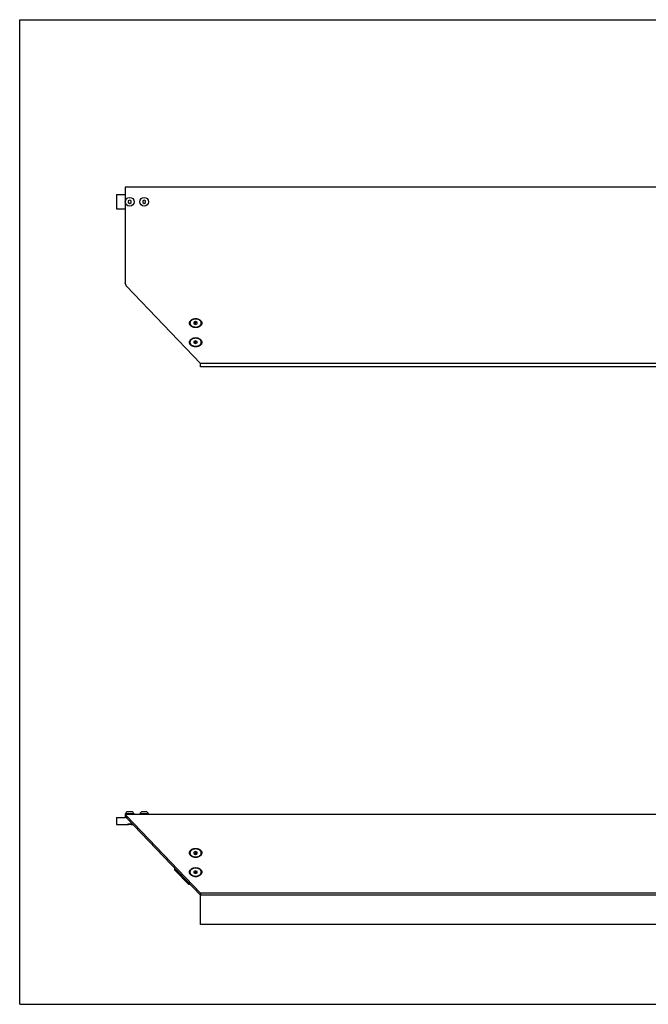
# Model space of a CAD drawing. Header units: inches. Extents: x 0 to 44, y 0 to 34.
# Tile 1 of 2: x 0 to 21.7, y 0 to 34. Entities that reach past the tile are written whole.
import ezdxf

# ---------------------------------------------------------------- set-up
doc = ezdxf.new("R2010")
doc.units = ezdxf.units.IN
doc.header["$LTSCALE"] = 2.42
doc.header["$MEASUREMENT"] = 0
doc.linetypes.add('HIDDEN', pattern=[0.2, 0.1, -0.1])
doc.layers.get('0').update_dxf_attribs({"linetype": 'CONTINUOUS'})
for name, color, linetype in [('300741M_BL4', 7, 'CONTINUOUS'), ('300774M_BL0', 7, 'CONTINUOUS'), ('300833M_BL1', 7, 'CONTINUOUS'), ('300843M_BL7', 7, 'CONTINUOUS'), ('910408M_BL2', 7, 'CONTINUOUS'), ('910408M_BL3', 7, 'CONTINUOUS'), ('930510M_BL5', 7, 'CONTINUOUS'), ('930510M_BL6', 7, 'CONTINUOUS')]:
    doc.layers.add(name, color=color, linetype=linetype)

# ---------------------------------------------------------------- blocks, each defined once
blk = doc.blocks.new('300774M_BL0', base_point=(3.623, 17.085))
at = {"layer": '300774M_BL0', "color": 7, "linetype": 'CONTINUOUS'}
for p, q in [((3.338, 27.965), (3.338, 27.465)), ((3.338, 27.965), (3.637, 27.965)), ((3.338, 27.465), (3.637, 27.465)), ((3.338, 6.455), (3.338, 6.205)), ((3.338, 6.455), (3.637, 6.455)), ((3.338, 6.205), (3.719, 6.205)), ((3.719, 6.206), (3.719, 6.205)), ((3.719, 6.205), (3.719, 6.206)), ((3.873, 6.206), (3.875, 6.206)), ((3.875, 6.206), (3.876, 6.205)), ((3.876, 6.205), (3.909, 6.205))]:
    blk.add_line(p, q, dxfattribs=at)
at = {"layer": '300774M_BL0', "color": 8, "linetype": 'HIDDEN'}
for points in [[(3.797, 6.221), (3.792, 6.221), (3.781, 6.22), (3.764, 6.219), (3.749, 6.216), (3.736, 6.213), (3.725, 6.21), (3.717, 6.207), (3.712, 6.206), (3.711, 6.205), (3.711, 6.205)], [(3.883, 6.205), (3.883, 6.205), (3.882, 6.206), (3.878, 6.207), (3.869, 6.21), (3.859, 6.213), (3.845, 6.216), (3.83, 6.219), (3.814, 6.22), (3.803, 6.221), (3.797, 6.221)]]:
    blk.add_open_spline(points, degree=3, dxfattribs=at)
at = {"layer": '300774M_BL0', "color": 7, "linetype": 'CONTINUOUS'}
for points, knots in [([(3.719, 6.206), (3.722, 6.206), (3.73, 6.209), (3.747, 6.213), (3.765, 6.216), (3.783, 6.218), (3.792, 6.218), (3.797, 6.218)], [0, 0, 0, 0, 0.108169, 0.333609, 0.643739, 0.818865, 1, 1, 1, 1]), ([(3.797, 6.218), (3.801, 6.218), (3.81, 6.218), (3.826, 6.217), (3.843, 6.214), (3.86, 6.21), (3.869, 6.207), (3.873, 6.206)], [0, 0, 0, 0, 0.165796, 0.327334, 0.621364, 0.853767, 1, 1, 1, 1])]:
    blk.add_open_spline(points, degree=3, knots=knots, dxfattribs=at)
blk.add_open_spline([(3.719, 6.206), (3.719, 6.206), (3.719, 6.206), (3.719, 6.206)], degree=3, dxfattribs=at)
blk = doc.blocks.new('300833M_BL1', base_point=(20.494, 15.99))
at = {"layer": '300833M_BL1', "color": 3, "linetype": 'CONTINUOUS'}
for p, q in [((3.637, 28.215), (3.637, 24.919)), ((22.747, 28.215), (3.637, 28.215)), ((24.777, 28.215), (22.807, 28.215)), ((24.777, 28.215), (24.777, 24.919)), ((3.687, 24.802), (6.237, 22.129)), ((24.727, 24.802), (22.177, 22.129)), ((22.177, 22.129), (6.237, 22.129)), ((24.777, 6.56), (3.637, 6.56)), ((3.687, 6.512), (6.237, 3.838)), ((24.727, 6.512), (22.177, 3.838)), ((33.938, 6.512), (31.264, 3.838)), ((37.35, 6.56), (34.054, 6.56)), ((22.177, 3.838), (6.237, 3.838))]:
    blk.add_line(p, q, dxfattribs=at)
at = {"layer": '300833M_BL1', "color": 7, "linetype": 'CONTINUOUS'}
for p, q in [((3.637, 6.56), (3.637, 6.455)), ((3.687, 6.512), (3.687, 6.438)), ((24.727, 6.512), (24.727, 6.438)), ((24.777, 6.56), (24.777, 6.455)), ((33.938, 6.512), (34.012, 6.438)), ((34.054, 6.56), (34.054, 6.455)), ((37.35, 6.56), (37.35, 6.455)), ((3.687, 6.438), (6.237, 3.764)), ((24.727, 6.438), (22.177, 3.764)), ((34.012, 6.438), (31.338, 3.764)), ((36.6, 6.455), (34.054, 6.455)), ((37.35, 6.455), (37.1, 6.455)), ((6.237, 3.838), (6.237, 3.764)), ((22.177, 3.764), (6.237, 3.764)), ((22.177, 3.838), (22.177, 3.764)), ((31.264, 3.838), (31.338, 3.764))]:
    blk.add_line(p, q, dxfattribs=at)
at = {"layer": '300833M_BL1', "color": 3, "linetype": 'CONTINUOUS'}
for centre, radius, start, end in [((22.777, 27.965), 0.125, 103.9608, 76.0392), ((34.054, 6.395), 0.165, 90, 135), ((6.073, 5.374), 0.295, 260.1956, 262.4646), ((6.074, 5.378), 0.3, 262.462, 264.1479), ((6.074, 5.38), 0.302, 264.1441, 269.9938), ((6.074, 5.38), 0.302, 270.0062, 275.8559), ((6.074, 5.378), 0.3, 275.8521, 277.538), ((6.075, 5.374), 0.295, 277.5354, 279.8044), ((22.339, 5.374), 0.295, 260.1956, 262.4646), ((22.34, 5.378), 0.3, 262.462, 264.1479), ((22.34, 5.38), 0.302, 264.1441, 269.9938), ((22.34, 5.38), 0.302, 270.0062, 275.8559), ((22.34, 5.378), 0.3, 275.8521, 277.538), ((22.341, 5.374), 0.295, 277.5354, 279.8044), ((6.073, 4.711), 0.295, 260.1956, 262.4646), ((6.074, 4.715), 0.3, 262.462, 264.1479), ((6.074, 4.717), 0.302, 264.1441, 269.9938), ((6.074, 4.717), 0.302, 270.0062, 275.8559), ((6.074, 4.715), 0.3, 275.8521, 277.538), ((6.075, 4.711), 0.295, 277.5354, 279.8044), ((22.339, 4.711), 0.295, 260.1956, 262.4646), ((22.34, 4.715), 0.3, 262.462, 264.1479), ((22.34, 4.717), 0.302, 264.1441, 269.9938), ((22.34, 4.717), 0.302, 270.0062, 275.8559), ((22.34, 4.715), 0.3, 275.8521, 277.538), ((22.341, 4.711), 0.295, 277.5354, 279.8044)]:
    blk.add_arc(centre, radius, start, end, dxfattribs=at)
at = {"layer": '300833M_BL1', "color": 7, "linetype": 'CONTINUOUS'}
blk.add_arc((34.054, 6.395), 0.06, 90, 135, dxfattribs=at)
at = {"layer": '300833M_BL1', "color": 3, "linetype": 'CONTINUOUS'}
for points, knots in [([(3.687, 24.802), (3.682, 24.811), (3.674, 24.828), (3.662, 24.856), (3.65, 24.887), (3.641, 24.908), (3.637, 24.919)], [0, 0, 0, 0, 0.219962, 0.465199, 0.728131, 1, 1, 1, 1]), ([(24.727, 24.802), (24.732, 24.811), (24.74, 24.828), (24.753, 24.856), (24.765, 24.887), (24.773, 24.908), (24.777, 24.919)], [0, 0, 0, 0, 0.219962, 0.465199, 0.728131, 1, 1, 1, 1]), ([(6.074, 23.369), (6.06, 23.369), (6.032, 23.371), (5.992, 23.379), (5.955, 23.393), (5.922, 23.412), (5.895, 23.435), (5.875, 23.461), (5.862, 23.49), (5.858, 23.521), (5.862, 23.551), (5.875, 23.58), (5.895, 23.606), (5.922, 23.629), (5.955, 23.648), (5.992, 23.662), (6.032, 23.671), (6.06, 23.673), (6.074, 23.673)], [0, 0, 0, 0, 0.072453, 0.143669, 0.212189, 0.277141, 0.338015, 0.394838, 0.448355, 0.5, 0.551645, 0.605162, 0.661985, 0.722859, 0.787811, 0.856331, 0.927547, 1, 1, 1, 1]), ([(6.074, 23.673), (6.088, 23.673), (6.116, 23.671), (6.156, 23.662), (6.193, 23.648), (6.226, 23.629), (6.253, 23.606), (6.273, 23.58), (6.286, 23.551), (6.29, 23.521), (6.286, 23.49), (6.273, 23.461), (6.253, 23.435), (6.226, 23.412), (6.193, 23.393), (6.156, 23.379), (6.116, 23.371), (6.088, 23.369), (6.074, 23.369)], [0, 0, 0, 0, 0.072453, 0.143669, 0.212189, 0.277141, 0.338015, 0.394838, 0.448355, 0.5, 0.551645, 0.605162, 0.661985, 0.722859, 0.787811, 0.856331, 0.927547, 1, 1, 1, 1]), ([(22.34, 23.673), (22.326, 23.673), (22.298, 23.671), (22.258, 23.662), (22.221, 23.648), (22.188, 23.629), (22.161, 23.606), (22.141, 23.58), (22.128, 23.551), (22.124, 23.521), (22.128, 23.49), (22.141, 23.461), (22.161, 23.435), (22.188, 23.412), (22.221, 23.393), (22.258, 23.379), (22.298, 23.371), (22.326, 23.369), (22.34, 23.369)], [0, 0, 0, 0, 0.072453, 0.143669, 0.212189, 0.277141, 0.338015, 0.394838, 0.448355, 0.5, 0.551645, 0.605162, 0.661985, 0.722859, 0.787811, 0.856331, 0.927547, 1, 1, 1, 1]), ([(22.34, 23.369), (22.354, 23.369), (22.382, 23.371), (22.422, 23.379), (22.459, 23.393), (22.492, 23.412), (22.519, 23.435), (22.539, 23.461), (22.552, 23.49), (22.556, 23.521), (22.552, 23.551), (22.539, 23.58), (22.519, 23.606), (22.492, 23.629), (22.459, 23.648), (22.422, 23.662), (22.382, 23.671), (22.354, 23.673), (22.34, 23.673)], [0, 0, 0, 0, 0.072453, 0.143669, 0.212189, 0.277141, 0.338015, 0.394838, 0.448355, 0.5, 0.551645, 0.605162, 0.661985, 0.722859, 0.787811, 0.856331, 0.927547, 1, 1, 1, 1]), ([(6.074, 22.706), (6.06, 22.706), (6.032, 22.708), (5.992, 22.717), (5.955, 22.73), (5.922, 22.749), (5.895, 22.772), (5.875, 22.799), (5.862, 22.828), (5.858, 22.858), (5.862, 22.888), (5.875, 22.917), (5.895, 22.944), (5.922, 22.967), (5.955, 22.985), (5.992, 22.999), (6.032, 23.008), (6.06, 23.01), (6.074, 23.01)], [0, 0, 0, 0, 0.072453, 0.143669, 0.212189, 0.277141, 0.338015, 0.394838, 0.448355, 0.5, 0.551645, 0.605162, 0.661985, 0.722859, 0.787811, 0.856331, 0.927547, 1, 1, 1, 1]), ([(6.074, 23.01), (6.088, 23.01), (6.116, 23.008), (6.156, 22.999), (6.193, 22.985), (6.226, 22.967), (6.253, 22.944), (6.273, 22.917), (6.286, 22.888), (6.29, 22.858), (6.286, 22.828), (6.273, 22.799), (6.253, 22.772), (6.226, 22.749), (6.193, 22.73), (6.156, 22.717), (6.116, 22.708), (6.088, 22.706), (6.074, 22.706)], [0, 0, 0, 0, 0.072453, 0.143669, 0.212189, 0.277141, 0.338015, 0.394838, 0.448355, 0.5, 0.551645, 0.605162, 0.661985, 0.722859, 0.787811, 0.856331, 0.927547, 1, 1, 1, 1]), ([(22.34, 23.01), (22.326, 23.01), (22.298, 23.008), (22.258, 22.999), (22.221, 22.985), (22.188, 22.967), (22.161, 22.944), (22.141, 22.917), (22.128, 22.888), (22.124, 22.858), (22.128, 22.828), (22.141, 22.799), (22.161, 22.772), (22.188, 22.749), (22.221, 22.73), (22.258, 22.717), (22.298, 22.708), (22.326, 22.706), (22.34, 22.706)], [0, 0, 0, 0, 0.072453, 0.143669, 0.212189, 0.277141, 0.338015, 0.394838, 0.448355, 0.5, 0.551645, 0.605162, 0.661985, 0.722859, 0.787811, 0.856331, 0.927547, 1, 1, 1, 1]), ([(22.34, 22.706), (22.354, 22.706), (22.382, 22.708), (22.422, 22.717), (22.459, 22.73), (22.492, 22.749), (22.519, 22.772), (22.539, 22.799), (22.552, 22.828), (22.556, 22.858), (22.552, 22.888), (22.539, 22.917), (22.519, 22.944), (22.492, 22.967), (22.459, 22.985), (22.422, 22.999), (22.382, 23.008), (22.354, 23.01), (22.34, 23.01)], [0, 0, 0, 0, 0.072453, 0.143669, 0.212189, 0.277141, 0.338015, 0.394838, 0.448355, 0.5, 0.551645, 0.605162, 0.661985, 0.722859, 0.787811, 0.856331, 0.927547, 1, 1, 1, 1]), ([(3.687, 6.512), (3.683, 6.519), (3.677, 6.529), (3.669, 6.54), (3.662, 6.547), (3.656, 6.553), (3.65, 6.557), (3.644, 6.559), (3.639, 6.56), (3.637, 6.56)], [0, 0, 0, 0, 0.332351, 0.476384, 0.605179, 0.719597, 0.821387, 0.913466, 1, 1, 1, 1]), ([(24.727, 6.512), (24.731, 6.519), (24.737, 6.529), (24.746, 6.54), (24.752, 6.547), (24.758, 6.553), (24.764, 6.557), (24.77, 6.559), (24.775, 6.56), (24.777, 6.56)], [0, 0, 0, 0, 0.332351, 0.476384, 0.605179, 0.719597, 0.821387, 0.913466, 1, 1, 1, 1]), ([(6.023, 5.083), (5.999, 5.087), (5.963, 5.098), (5.927, 5.119), (5.909, 5.133), (5.894, 5.147), (5.878, 5.167), (5.865, 5.193), (5.859, 5.221), (5.86, 5.249), (5.868, 5.276), (5.884, 5.302), (5.905, 5.325), (5.932, 5.345), (5.963, 5.361), (5.998, 5.373), (6.036, 5.38), (6.061, 5.382), (6.074, 5.382)], [0, 0, 0, 0, 0.140499, 0.206199, 0.237663, 0.268147, 0.326204, 0.38101, 0.433697, 0.485812, 0.539033, 0.594803, 0.654069, 0.717224, 0.784089, 0.854137, 0.926553, 1, 1, 1, 1]), ([(6.074, 5.382), (6.087, 5.382), (6.113, 5.38), (6.15, 5.373), (6.185, 5.361), (6.216, 5.345), (6.243, 5.325), (6.265, 5.302), (6.28, 5.276), (6.288, 5.249), (6.29, 5.221), (6.283, 5.193), (6.27, 5.167), (6.254, 5.147), (6.239, 5.133), (6.221, 5.119), (6.185, 5.098), (6.15, 5.087), (6.125, 5.083)], [0, 0, 0, 0, 0.073447, 0.145863, 0.215911, 0.282776, 0.345931, 0.405197, 0.460967, 0.514188, 0.566303, 0.61899, 0.673796, 0.731853, 0.762337, 0.793801, 0.859501, 1, 1, 1, 1]), ([(22.34, 5.382), (22.327, 5.382), (22.302, 5.38), (22.264, 5.373), (22.229, 5.361), (22.198, 5.345), (22.171, 5.325), (22.15, 5.302), (22.134, 5.276), (22.126, 5.249), (22.125, 5.221), (22.131, 5.193), (22.144, 5.167), (22.16, 5.147), (22.175, 5.133), (22.193, 5.119), (22.229, 5.098), (22.265, 5.087), (22.289, 5.083)], [0, 0, 0, 0, 0.073447, 0.145863, 0.215911, 0.282776, 0.345931, 0.405197, 0.460967, 0.514188, 0.566303, 0.61899, 0.673796, 0.731853, 0.762337, 0.793801, 0.859501, 1, 1, 1, 1]), ([(22.391, 5.083), (22.416, 5.087), (22.451, 5.098), (22.487, 5.119), (22.505, 5.133), (22.52, 5.147), (22.536, 5.167), (22.549, 5.193), (22.556, 5.221), (22.554, 5.249), (22.546, 5.276), (22.531, 5.302), (22.509, 5.325), (22.482, 5.345), (22.451, 5.361), (22.416, 5.373), (22.379, 5.38), (22.353, 5.382), (22.34, 5.382)], [0, 0, 0, 0, 0.140499, 0.206199, 0.237663, 0.268147, 0.326204, 0.38101, 0.433697, 0.485812, 0.539033, 0.594803, 0.654069, 0.717224, 0.784089, 0.854137, 0.926553, 1, 1, 1, 1]), ([(6.023, 4.42), (5.999, 4.424), (5.963, 4.435), (5.927, 4.456), (5.909, 4.47), (5.894, 4.484), (5.878, 4.504), (5.865, 4.53), (5.859, 4.558), (5.86, 4.586), (5.868, 4.613), (5.884, 4.639), (5.905, 4.662), (5.932, 4.682), (5.963, 4.698), (5.998, 4.71), (6.036, 4.717), (6.061, 4.719), (6.074, 4.719)], [0, 0, 0, 0, 0.140499, 0.206199, 0.237663, 0.268147, 0.326204, 0.38101, 0.433697, 0.485812, 0.539033, 0.594803, 0.654069, 0.717224, 0.784089, 0.854137, 0.926553, 1, 1, 1, 1]), ([(6.074, 4.719), (6.087, 4.719), (6.113, 4.717), (6.15, 4.71), (6.185, 4.698), (6.216, 4.682), (6.243, 4.662), (6.265, 4.639), (6.28, 4.613), (6.288, 4.586), (6.29, 4.558), (6.283, 4.53), (6.27, 4.504), (6.254, 4.484), (6.239, 4.47), (6.221, 4.456), (6.185, 4.435), (6.15, 4.424), (6.125, 4.42)], [0, 0, 0, 0, 0.073447, 0.145863, 0.215911, 0.282776, 0.345931, 0.405197, 0.460967, 0.514188, 0.566303, 0.61899, 0.673796, 0.731853, 0.762337, 0.793801, 0.859501, 1, 1, 1, 1]), ([(22.34, 4.719), (22.327, 4.719), (22.302, 4.717), (22.264, 4.71), (22.229, 4.698), (22.198, 4.682), (22.171, 4.662), (22.15, 4.639), (22.134, 4.613), (22.126, 4.586), (22.125, 4.558), (22.131, 4.53), (22.144, 4.504), (22.16, 4.484), (22.175, 4.47), (22.193, 4.456), (22.229, 4.435), (22.265, 4.424), (22.289, 4.42)], [0, 0, 0, 0, 0.073447, 0.145863, 0.215911, 0.282776, 0.345931, 0.405197, 0.460967, 0.514188, 0.566303, 0.61899, 0.673796, 0.731853, 0.762337, 0.793801, 0.859501, 1, 1, 1, 1]), ([(22.391, 4.42), (22.416, 4.424), (22.451, 4.435), (22.487, 4.456), (22.505, 4.47), (22.52, 4.484), (22.536, 4.504), (22.549, 4.53), (22.556, 4.558), (22.554, 4.586), (22.546, 4.613), (22.531, 4.639), (22.509, 4.662), (22.482, 4.682), (22.451, 4.698), (22.416, 4.71), (22.379, 4.717), (22.353, 4.719), (22.34, 4.719)], [0, 0, 0, 0, 0.140499, 0.206199, 0.237663, 0.268147, 0.326204, 0.38101, 0.433697, 0.485812, 0.539033, 0.594803, 0.654069, 0.717224, 0.784089, 0.854137, 0.926553, 1, 1, 1, 1])]:
    blk.add_open_spline(points, degree=3, knots=knots, dxfattribs=at)
at = {"layer": '300833M_BL1', "color": 7, "linetype": 'CONTINUOUS'}
for points in [[(3.687, 6.438), (3.683, 6.441), (3.675, 6.445), (3.662, 6.451), (3.65, 6.455), (3.641, 6.455), (3.637, 6.455)], [(24.727, 6.438), (24.731, 6.441), (24.739, 6.445), (24.752, 6.451), (24.764, 6.455), (24.773, 6.455), (24.777, 6.455)]]:
    blk.add_open_spline(points, degree=3, knots=[0, 0, 0, 0, 0.271087, 0.525591, 0.766597, 1, 1, 1, 1], dxfattribs=at)
blk = doc.blocks.new('910408M_BL2', base_point=(3.796, 17.209))
at = {"layer": '910408M_BL2', "color": 7, "linetype": 'CONTINUOUS'}
for p, q in [((3.797, 27.772), (3.748, 27.743)), ((3.748, 27.743), (3.748, 27.686)), ((3.748, 27.686), (3.797, 27.658)), ((3.846, 27.743), (3.797, 27.772)), ((3.797, 27.658), (3.846, 27.686)), ((3.846, 27.686), (3.846, 27.743)), ((3.648, 6.56), (3.648, 6.575)), ((3.947, 6.575), (3.648, 6.575)), ((3.856, 6.647), (3.738, 6.647)), ((3.947, 6.56), (3.947, 6.575))]:
    blk.add_line(p, q, dxfattribs=at)
blk.add_circle((3.797, 27.715), 0.15, dxfattribs=at)
for centre, start, end in [((3.738, 6.554), 90, 166.7094), ((3.856, 6.554), 13.2906, 90)]:
    blk.add_arc(centre, 0.093, start, end, dxfattribs=at)
blk = doc.blocks.new('910408M_BL3', base_point=(4.296, 17.209))
at = {"layer": '910408M_BL3', "color": 7, "linetype": 'CONTINUOUS'}
for p, q in [((4.297, 27.772), (4.248, 27.743)), ((4.248, 27.743), (4.248, 27.686)), ((4.248, 27.686), (4.297, 27.658)), ((4.346, 27.743), (4.297, 27.772)), ((4.297, 27.658), (4.346, 27.686)), ((4.346, 27.686), (4.346, 27.743)), ((4.148, 6.56), (4.148, 6.575)), ((4.447, 6.575), (4.148, 6.575)), ((4.356, 6.647), (4.238, 6.647)), ((4.447, 6.56), (4.447, 6.575))]:
    blk.add_line(p, q, dxfattribs=at)
blk.add_circle((4.297, 27.715), 0.15, dxfattribs=at)
for centre, start, end in [((4.238, 6.554), 90, 166.7094), ((4.356, 6.554), 13.2906, 90)]:
    blk.add_arc(centre, 0.093, start, end, dxfattribs=at)
blk = doc.blocks.new('300741M_BL4', base_point=(5.62, 4.411))
at = {"layer": '300741M_BL4', "color": 7, "linetype": 'CONTINUOUS'}
for p, q in [((5.361, 4.628), (5.361, 4.683)), ((5.845, 4.14), (5.361, 4.628)), ((5.845, 4.14), (5.845, 4.175)), ((5.879, 4.14), (5.845, 4.14))]:
    blk.add_line(p, q, dxfattribs=at)
blk = doc.blocks.new('930510M_BL5', base_point=(6.074, 13.713))
at = {"layer": '930510M_BL5', "color": 7, "linetype": 'CONTINUOUS'}
for p, q in [((5.877, 22.87), (5.877, 22.862)), ((6.074, 22.91), (6.015, 22.886)), ((6.015, 22.886), (6.015, 22.838)), ((6.015, 22.838), (6.074, 22.814)), ((6.034, 22.894), (6.074, 22.878)), ((6.133, 22.886), (6.074, 22.91)), ((6.074, 22.878), (6.114, 22.894)), ((6.074, 22.814), (6.074, 22.878)), ((6.074, 22.814), (6.133, 22.838)), ((6.133, 22.838), (6.133, 22.886)), ((6.271, 22.87), (6.271, 22.862)), ((5.877, 4.555), (5.877, 4.563)), ((6.074, 4.611), (6.015, 4.587)), ((6.015, 4.587), (6.015, 4.539)), ((6.015, 4.539), (6.074, 4.515)), ((6.074, 4.547), (6.034, 4.531)), ((6.074, 4.611), (6.074, 4.547)), ((6.133, 4.587), (6.074, 4.611)), ((6.114, 4.531), (6.074, 4.547)), ((6.074, 4.515), (6.133, 4.539)), ((6.133, 4.539), (6.133, 4.587)), ((6.271, 4.555), (6.271, 4.563))]:
    blk.add_line(p, q, dxfattribs=at)
for centre, radius, start, end in [((5.976, 22.862), 0.0986, 175.1491, 179.9957), ((5.976, 22.862), 0.0991, 174.2242, 175.151), ((6.172, 22.862), 0.0991, 4.849, 5.7758), ((6.172, 22.862), 0.0986, 0.0043, 4.8509), ((5.976, 4.563), 0.0986, 180.0043, 184.8509), ((5.976, 4.563), 0.0991, 184.849, 185.7758), ((6.172, 4.563), 0.0991, 354.2242, 355.151), ((6.172, 4.563), 0.0986, 355.1491, 359.9957)]:
    blk.add_arc(centre, radius, start, end, dxfattribs=at)
for points, knots in [([(6.074, 23.01), (6.049, 23.01), (6.011, 23.004), (5.965, 22.987), (5.935, 22.97), (5.91, 22.949), (5.892, 22.925), (5.88, 22.898), (5.877, 22.88), (5.877, 22.87)], [0, 0, 0, 0, 0.286789, 0.42395, 0.553971, 0.675795, 0.789521, 0.896634, 1, 1, 1, 1]), ([(5.877, 22.862), (5.877, 22.853), (5.88, 22.834), (5.892, 22.808), (5.91, 22.783), (5.935, 22.762), (5.965, 22.745), (6.011, 22.728), (6.049, 22.723), (6.074, 22.723)], [0, 0, 0, 0, 0.103363, 0.210479, 0.324205, 0.446029, 0.57605, 0.71321, 1, 1, 1, 1]), ([(6.074, 23.001), (6.05, 23.001), (6.014, 22.997), (5.969, 22.981), (5.94, 22.965), (5.915, 22.946), (5.896, 22.923), (5.883, 22.898), (5.879, 22.881), (5.878, 22.872)], [0, 0, 0, 0, 0.284721, 0.421415, 0.551555, 0.674042, 0.788729, 0.896634, 1, 1, 1, 1]), ([(6.271, 22.87), (6.271, 22.88), (6.268, 22.898), (6.257, 22.925), (6.238, 22.949), (6.213, 22.97), (6.183, 22.987), (6.137, 23.004), (6.099, 23.01), (6.074, 23.01)], [0, 0, 0, 0, 0.103366, 0.210479, 0.324205, 0.446029, 0.57605, 0.713211, 1, 1, 1, 1]), ([(6.27, 22.872), (6.27, 22.881), (6.265, 22.898), (6.252, 22.923), (6.233, 22.946), (6.208, 22.965), (6.179, 22.981), (6.135, 22.997), (6.098, 23.001), (6.074, 23.001)], [0, 0, 0, 0, 0.103366, 0.211271, 0.325958, 0.448445, 0.578585, 0.715279, 1, 1, 1, 1]), ([(6.074, 22.723), (6.099, 22.723), (6.137, 22.728), (6.183, 22.745), (6.213, 22.762), (6.238, 22.783), (6.257, 22.808), (6.268, 22.834), (6.271, 22.853), (6.271, 22.862)], [0, 0, 0, 0, 0.28679, 0.42395, 0.553971, 0.675795, 0.789521, 0.896637, 1, 1, 1, 1]), ([(6.074, 4.702), (6.049, 4.702), (6.011, 4.697), (5.965, 4.68), (5.935, 4.663), (5.91, 4.642), (5.892, 4.617), (5.88, 4.591), (5.877, 4.572), (5.877, 4.563)], [0, 0, 0, 0, 0.28679, 0.42395, 0.553971, 0.675795, 0.789521, 0.896637, 1, 1, 1, 1]), ([(5.877, 4.555), (5.877, 4.546), (5.88, 4.527), (5.892, 4.5), (5.91, 4.476), (5.935, 4.455), (5.965, 4.438), (6.011, 4.421), (6.049, 4.416), (6.074, 4.416)], [0, 0, 0, 0, 0.103366, 0.210479, 0.324205, 0.446029, 0.57605, 0.713211, 1, 1, 1, 1]), ([(5.878, 4.553), (5.879, 4.544), (5.883, 4.527), (5.896, 4.502), (5.915, 4.479), (5.94, 4.46), (5.969, 4.444), (6.014, 4.429), (6.05, 4.424), (6.074, 4.424)], [0, 0, 0, 0, 0.103366, 0.211271, 0.325958, 0.448445, 0.578585, 0.715279, 1, 1, 1, 1]), ([(6.271, 4.563), (6.271, 4.572), (6.268, 4.591), (6.257, 4.617), (6.238, 4.642), (6.213, 4.663), (6.183, 4.68), (6.137, 4.697), (6.099, 4.702), (6.074, 4.702)], [0, 0, 0, 0, 0.103363, 0.210479, 0.324205, 0.446029, 0.57605, 0.71321, 1, 1, 1, 1]), ([(6.074, 4.416), (6.099, 4.416), (6.137, 4.421), (6.183, 4.438), (6.213, 4.455), (6.238, 4.476), (6.257, 4.5), (6.268, 4.527), (6.271, 4.546), (6.271, 4.555)], [0, 0, 0, 0, 0.286789, 0.42395, 0.553971, 0.675795, 0.789521, 0.896634, 1, 1, 1, 1]), ([(6.074, 4.424), (6.098, 4.424), (6.135, 4.429), (6.179, 4.444), (6.208, 4.46), (6.233, 4.479), (6.252, 4.502), (6.265, 4.527), (6.27, 4.544), (6.27, 4.553)], [0, 0, 0, 0, 0.284721, 0.421415, 0.551555, 0.674042, 0.788729, 0.896634, 1, 1, 1, 1])]:
    blk.add_open_spline(points, degree=3, knots=knots, dxfattribs=at)
blk = doc.blocks.new('930510M_BL6', base_point=(6.074, 14.375))
at = {"layer": '930510M_BL6', "color": 7, "linetype": 'CONTINUOUS'}
for p, q in [((5.877, 23.533), (5.877, 23.525)), ((6.074, 23.573), (6.015, 23.549)), ((6.015, 23.549), (6.015, 23.501)), ((6.015, 23.501), (6.074, 23.477)), ((6.034, 23.557), (6.074, 23.541)), ((6.133, 23.549), (6.074, 23.573)), ((6.074, 23.541), (6.114, 23.557)), ((6.074, 23.477), (6.074, 23.541)), ((6.074, 23.477), (6.133, 23.501)), ((6.133, 23.501), (6.133, 23.549)), ((6.271, 23.533), (6.271, 23.525)), ((5.877, 5.218), (5.877, 5.226)), ((6.074, 5.274), (6.015, 5.25)), ((6.015, 5.25), (6.015, 5.202)), ((6.015, 5.202), (6.074, 5.178)), ((6.074, 5.21), (6.034, 5.194)), ((6.074, 5.274), (6.074, 5.21)), ((6.133, 5.25), (6.074, 5.274)), ((6.114, 5.194), (6.074, 5.21)), ((6.074, 5.178), (6.133, 5.202)), ((6.133, 5.202), (6.133, 5.25)), ((6.271, 5.218), (6.271, 5.226))]:
    blk.add_line(p, q, dxfattribs=at)
for centre, radius, start, end in [((5.976, 23.525), 0.0986, 175.1491, 179.9957), ((5.976, 23.525), 0.0991, 174.2242, 175.151), ((6.172, 23.525), 0.0991, 4.849, 5.7758), ((6.172, 23.525), 0.0986, 0.0043, 4.8509), ((5.976, 5.226), 0.0986, 180.0043, 184.8509), ((5.976, 5.226), 0.0991, 184.849, 185.7758), ((6.172, 5.226), 0.0991, 354.2242, 355.151), ((6.172, 5.226), 0.0986, 355.1491, 359.9957)]:
    blk.add_arc(centre, radius, start, end, dxfattribs=at)
for points, knots in [([(6.074, 23.673), (6.049, 23.673), (6.011, 23.667), (5.965, 23.65), (5.935, 23.633), (5.91, 23.612), (5.892, 23.588), (5.88, 23.561), (5.877, 23.542), (5.877, 23.533)], [0, 0, 0, 0, 0.286789, 0.42395, 0.553971, 0.675795, 0.789521, 0.896634, 1, 1, 1, 1]), ([(5.877, 23.525), (5.877, 23.516), (5.88, 23.497), (5.892, 23.471), (5.91, 23.446), (5.935, 23.425), (5.965, 23.408), (6.011, 23.391), (6.049, 23.386), (6.074, 23.386)], [0, 0, 0, 0, 0.103363, 0.210479, 0.324205, 0.446029, 0.57605, 0.71321, 1, 1, 1, 1]), ([(6.074, 23.664), (6.05, 23.664), (6.014, 23.659), (5.969, 23.644), (5.94, 23.628), (5.915, 23.609), (5.896, 23.586), (5.883, 23.561), (5.879, 23.544), (5.878, 23.535)], [0, 0, 0, 0, 0.284721, 0.421415, 0.551555, 0.674042, 0.788729, 0.896634, 1, 1, 1, 1]), ([(6.271, 23.533), (6.271, 23.542), (6.268, 23.561), (6.257, 23.588), (6.238, 23.612), (6.213, 23.633), (6.183, 23.65), (6.137, 23.667), (6.099, 23.673), (6.074, 23.673)], [0, 0, 0, 0, 0.103366, 0.210479, 0.324205, 0.446029, 0.57605, 0.713211, 1, 1, 1, 1]), ([(6.27, 23.535), (6.27, 23.544), (6.265, 23.561), (6.252, 23.586), (6.233, 23.609), (6.208, 23.628), (6.179, 23.644), (6.135, 23.659), (6.098, 23.664), (6.074, 23.664)], [0, 0, 0, 0, 0.103366, 0.211271, 0.325958, 0.448445, 0.578585, 0.715279, 1, 1, 1, 1]), ([(6.074, 23.386), (6.099, 23.386), (6.137, 23.391), (6.183, 23.408), (6.213, 23.425), (6.238, 23.446), (6.257, 23.471), (6.268, 23.497), (6.271, 23.516), (6.271, 23.525)], [0, 0, 0, 0, 0.28679, 0.42395, 0.553971, 0.675795, 0.789521, 0.896637, 1, 1, 1, 1]), ([(6.074, 5.365), (6.049, 5.365), (6.011, 5.36), (5.965, 5.343), (5.935, 5.326), (5.91, 5.305), (5.892, 5.28), (5.88, 5.254), (5.877, 5.235), (5.877, 5.226)], [0, 0, 0, 0, 0.28679, 0.42395, 0.553971, 0.675795, 0.789521, 0.896637, 1, 1, 1, 1]), ([(5.877, 5.218), (5.877, 5.208), (5.88, 5.19), (5.892, 5.163), (5.91, 5.139), (5.935, 5.118), (5.965, 5.101), (6.011, 5.084), (6.049, 5.078), (6.074, 5.078)], [0, 0, 0, 0, 0.103366, 0.210479, 0.324205, 0.446029, 0.57605, 0.713211, 1, 1, 1, 1]), ([(5.878, 5.216), (5.879, 5.207), (5.883, 5.19), (5.896, 5.165), (5.915, 5.142), (5.94, 5.123), (5.969, 5.107), (6.014, 5.091), (6.05, 5.087), (6.074, 5.087)], [0, 0, 0, 0, 0.103366, 0.211271, 0.325958, 0.448445, 0.578585, 0.715279, 1, 1, 1, 1]), ([(6.271, 5.226), (6.271, 5.235), (6.268, 5.254), (6.257, 5.28), (6.238, 5.305), (6.213, 5.326), (6.183, 5.343), (6.137, 5.36), (6.099, 5.365), (6.074, 5.365)], [0, 0, 0, 0, 0.103363, 0.210479, 0.324205, 0.446029, 0.57605, 0.71321, 1, 1, 1, 1]), ([(6.074, 5.078), (6.099, 5.078), (6.137, 5.084), (6.183, 5.101), (6.213, 5.118), (6.238, 5.139), (6.257, 5.163), (6.268, 5.19), (6.271, 5.208), (6.271, 5.218)], [0, 0, 0, 0, 0.286789, 0.42395, 0.553971, 0.675795, 0.789521, 0.896634, 1, 1, 1, 1]), ([(6.074, 5.087), (6.098, 5.087), (6.135, 5.091), (6.179, 5.107), (6.208, 5.123), (6.233, 5.142), (6.252, 5.165), (6.265, 5.19), (6.27, 5.207), (6.27, 5.216)], [0, 0, 0, 0, 0.284721, 0.421415, 0.551555, 0.674042, 0.788729, 0.896634, 1, 1, 1, 1])]:
    blk.add_open_spline(points, degree=3, knots=knots, dxfattribs=at)
blk = doc.blocks.new('300843M_BL7', base_point=(21.694, 12.442))
at = {"layer": '300843M_BL7', "color": 7, "linetype": 'CONTINUOUS'}
for p, q in [((6.237, 22.016), (6.237, 22.129)), ((22.177, 22.016), (22.177, 22.129)), ((22.177, 22.016), (6.237, 22.016)), ((34.046, 6.404), (34.012, 6.438)), ((6.237, 2.755), (6.237, 3.764)), ((22.177, 2.755), (22.177, 3.764)), ((31.183, 3.609), (31.338, 3.764)), ((31.152, 2.863), (31.152, 3.533)), ((22.177, 2.755), (6.237, 2.755)), ((37.152, 2.755), (31.26, 2.755)), ((37.152, 2.803), (37.152, 2.755))]:
    blk.add_line(p, q, dxfattribs=at)
at = {"layer": '300843M_BL7', "color": 3, "linetype": 'CONTINUOUS'}
for p, q in [((32.941, 5.299), (34.046, 6.404)), ((31.217, 3.576), (31.924, 4.283)), ((31.2, 2.863), (31.2, 3.533)), ((37.152, 2.803), (31.26, 2.803))]:
    blk.add_line(p, q, dxfattribs=at)
at = {"layer": '300843M_BL7', "color": 7, "linetype": 'CONTINUOUS'}
for centre, start, end in [((31.26, 3.533), 135, 180), ((31.26, 2.863), 180, 270)]:
    blk.add_arc(centre, 0.108, start, end, dxfattribs=at)
at = {"layer": '300843M_BL7', "color": 3, "linetype": 'CONTINUOUS'}
for centre, start, end in [((31.26, 3.533), 135, 180), ((31.26, 2.863), 180, 270)]:
    blk.add_arc(centre, 0.06, start, end, dxfattribs=at)

msp = doc.modelspace()

# ---------------------------------------------------------------- linework, layer by layer
at = {"color": 7, "linetype": 'CONTINUOUS'}
for p, q in [((0, 0), (0, 34)), ((0, 34), (44, 34)), ((0, 0), (44, 0))]:
    msp.add_line(p, q, dxfattribs=at)

# ---------------------------------------------------------------- block references
at = {"layer": '300741M_BL4'}
msp.add_blockref('300741M_BL4', (5.62, 4.411), dxfattribs=at)
at = {"layer": '300774M_BL0'}
msp.add_blockref('300774M_BL0', (3.623, 17.085), dxfattribs=at)
at = {"layer": '300833M_BL1'}
msp.add_blockref('300833M_BL1', (20.494, 15.99), dxfattribs=at)
at = {"layer": '300843M_BL7'}
msp.add_blockref('300843M_BL7', (21.694, 12.442), dxfattribs=at)
at = {"layer": '910408M_BL2'}
msp.add_blockref('910408M_BL2', (3.796, 17.209), dxfattribs=at)
at = {"layer": '910408M_BL3'}
msp.add_blockref('910408M_BL3', (4.296, 17.209), dxfattribs=at)
at = {"layer": '930510M_BL5'}
msp.add_blockref('930510M_BL5', (6.074, 13.713), dxfattribs=at)
at = {"layer": '930510M_BL6'}
msp.add_blockref('930510M_BL6', (6.074, 14.375), dxfattribs=at)

doc.saveas('drawing.dxf')
